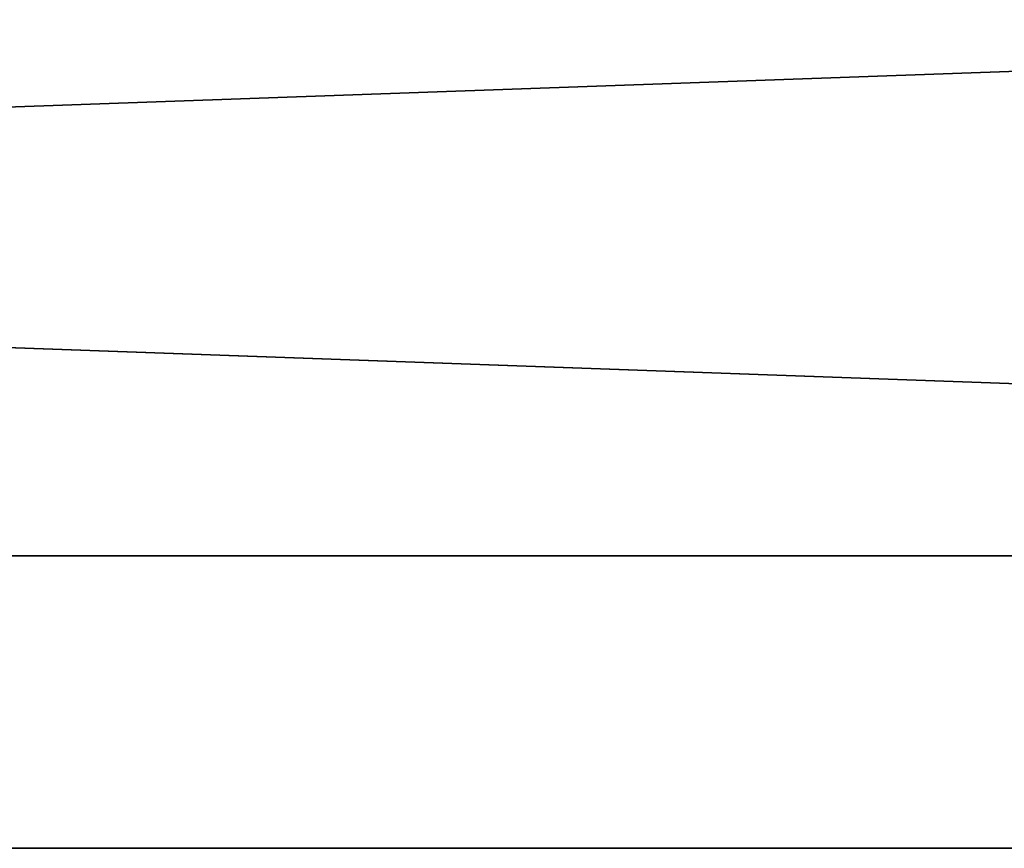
# Model space of a CAD drawing. Header units: millimetres. Extents: x -603 to 3703, y -121 to 193.
# Tile 199 of 256: x 80 to 103, y -25 to -5. Entities that reach past the tile are written whole.
import ezdxf

# ---------------------------------------------------------------- set-up
doc = ezdxf.new("R2010")
doc.units = ezdxf.units.MM
doc.layers.add('151', color=7, linetype='Continuous', true_color=0xffffff)

# ---------------------------------------------------------------- blocks, each defined once
blk = doc.blocks.new('UG_SURFACE_001')
at = {"layer": '151', "color": 252, "linetype": 'Continuous', "lineweight": 35}
for points in [[(603, -18, 2212.25), (603, 174.4, 2212.25), (-603, 174.4, 2212.25), (-603, -18, 2212.25)], [(-453, -18, 2062.25), (-453, 174.4, 2062.25), (453, 174.4, 2062.25), (453, -18, 2062.25)], [(603, -18, 2212.25), (-603, -18, 2212.25), (-453, -18, 2062.25), (453, -18, 2062.25)]]:
    blk.add_3dface(points, dxfattribs=at)
blk = doc.blocks.new('UG_SURFACE_002')
at = {"layer": '151', "color": 35, "linetype": 'Continuous', "lineweight": 35}
for points in [[(-409, -34, 2019), (409, -34, 2019), (409, 0, 2019), (-409, 0, 2019)], [(-409, -34), (-409, -2), (409, -2), (409, -34)]]:
    blk.add_3dface(points, dxfattribs=at)
blk = doc.blocks.new('UG_SURFACE_007')
at = {"layer": '151', "color": 252, "linetype": 'Continuous', "lineweight": 35}
for points in [[(-397, 4.014, -7.75), (-412, 4.014, -7.75), (-412, -24.953, -7.75), (412, -24.953, -7.75)], [(-397, 4.014, -8.75), (397, 4.014, -8.75), (-412, -24.953, -8.75)], [(397, 4.014, -8.75), (412, 4.014, -8.75), (412, -24.953, -8.75), (-412, -24.953, -8.75)], [(397, 4.014, -7.75), (-397, 4.014, -7.75), (412, -24.953, -7.75)], [(-412, -25.835, -7.906), (412, -25.835, -7.906), (412, -24.953, -7.75), (-412, -24.953, -7.75)], [(-412, -24.953, -8.75), (412, -24.953, -8.75), (412, -25.493, -8.845), (-412, -25.493, -8.845)]]:
    blk.add_3dface(points, dxfattribs=at)
blk = doc.blocks.new('UG_SURFACE_035')
at = {"layer": '151', "color": 252, "linetype": 'Continuous', "lineweight": 35}
for points in [[(-414.5, -29.92, 2023.75), (414.5, -29.92, 2023.75), (414.5, 14.42, 2023.75), (-414.5, 14.42, 2023.75)], [(-413, -29.92, 2022.25), (-413, 14.42, 2022.25), (413, 14.42, 2022.25), (413, -29.92, 2022.25)], [(-468, -18, 2077.25), (468, -18, 2077.25), (466.5, -18, 2075.75), (-466.5, -18, 2075.75)], [(-468, -18, 2077.25), (-468, -29.92, 2077.25), (468, -29.92, 2077.25), (468, -18, 2077.25)], [(-466.5, -18, 2075.75), (466.5, -18, 2075.75), (466.5, -29.92, 2075.75), (-466.5, -29.92, 2075.75)]]:
    blk.add_3dface(points, dxfattribs=at)

msp = doc.modelspace()

# ---------------------------------------------------------------- linework, layer by layer
at = {"layer": '151', "color": 252, "linetype": 'Continuous', "lineweight": 35}
for p, q in [((603, -18, 2212.25), (-603, -18, 2212.25)), ((468, -18, 2077.25), (-468, -18, 2077.25)), ((466.5, -18, 2075.75), (-466.5, -18, 2075.75)), ((-453, -18, 2062.25), (453, -18, 2062.25))]:
    msp.add_line(p, q, dxfattribs=at)

# ---------------------------------------------------------------- block references
for name in ['UG_SURFACE_001', 'UG_SURFACE_007', 'UG_SURFACE_035']:
    msp.add_blockref(name, (0, 0), dxfattribs=at)
at = {"layer": '151', "color": 35, "linetype": 'Continuous', "lineweight": 35}
msp.add_blockref('UG_SURFACE_002', (0, 0), dxfattribs=at)

doc.saveas('drawing.dxf')
